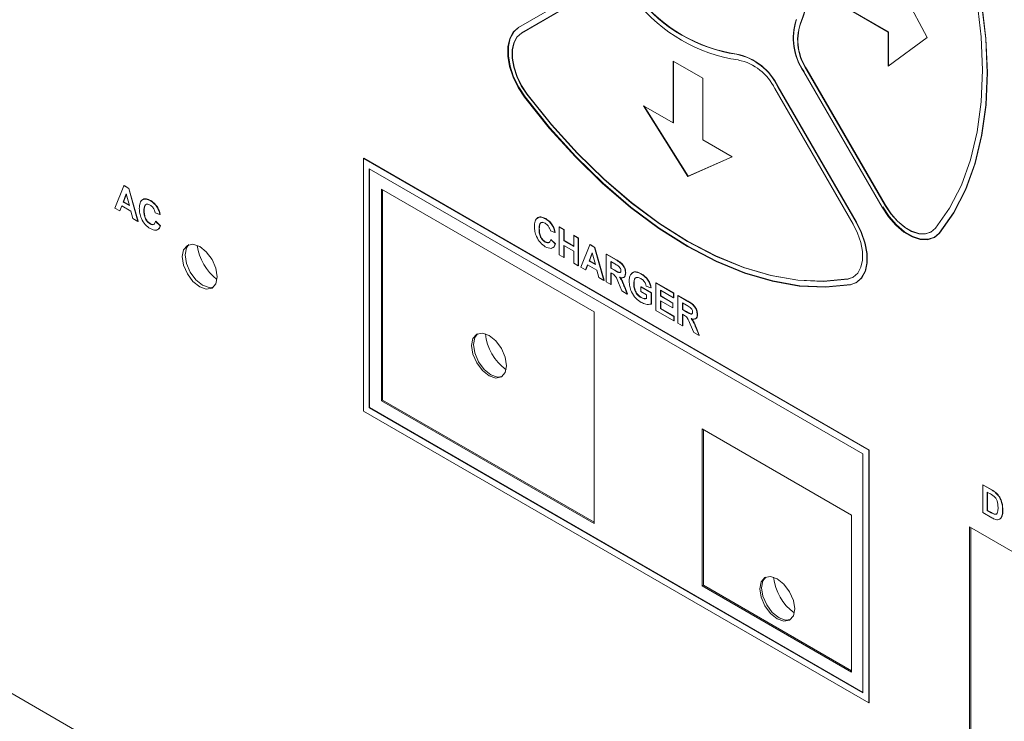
# Model space of a CAD drawing. Header units: inches. Extents: x 0 to 109, y 0 to 85.
# Tile 40 of 60: x 80.73 to 83.09, y 26.12 to 27.8. Entities that reach past the tile are written whole.
import ezdxf

# ---------------------------------------------------------------- set-up
doc = ezdxf.new("R2010")
doc.units = ezdxf.units.IN
doc.header["$MEASUREMENT"] = 0

msp = doc.modelspace()

# ---------------------------------------------------------------- linework, layer by layer
at = {"color": 7, "linetype": 'Continuous', "lineweight": 15, "ltscale": 5}
for p, q in [((82.9018, 27.7538), (82.8085, 27.9301)), ((82.1107, 27.8856), (81.9238, 27.7772)), ((82.1182, 27.8726), (81.9313, 27.7642)), ((82.1185, 27.8728), (81.932, 27.7646)), ((82.6812, 27.8403), (82.8085, 27.7668)), ((82.6819, 27.8407), (82.8092, 27.7672)), ((82.8092, 27.7672), (82.8085, 27.7668)), ((82.8085, 27.7668), (82.8085, 27.6852)), ((82.8085, 27.6852), (82.9018, 27.7538)), ((82.8092, 27.7672), (82.8092, 27.6857)), ((82.3648, 27.656), (82.2941, 27.6968)), ((82.2941, 27.6968), (82.2941, 27.5498)), ((82.2948, 27.6964), (82.2948, 27.5502)), ((82.3648, 27.509), (82.3648, 27.656)), ((82.6065, 27.6716), (82.7939, 27.3476)), ((82.614, 27.6759), (82.8013, 27.3519)), ((82.6147, 27.6763), (82.8021, 27.3523)), ((82.7244, 27.3073), (82.5371, 27.6313)), ((82.7319, 27.3117), (82.5446, 27.6356)), ((82.7326, 27.3121), (82.5453, 27.636)), ((82.2941, 27.5498), (82.2234, 27.5906)), ((82.2234, 27.5906), (82.3295, 27.4216)), ((82.2249, 27.5897), (82.3302, 27.422)), ((82.2948, 27.5502), (82.2941, 27.5498)), ((82.4356, 27.4682), (82.3648, 27.509)), ((81.5531, 27.4643), (81.5538, 27.4647)), ((82.7629, 26.7667), (81.5538, 27.4647)), ((82.3295, 27.4216), (82.4356, 27.4682)), ((82.3302, 27.422), (82.4355, 27.4682)), ((82.7622, 26.7663), (81.5531, 27.4643)), ((81.5531, 27.4643), (81.5531, 26.8601)), ((82.7481, 26.7581), (81.5672, 27.4398)), ((81.5672, 27.4398), (81.5672, 26.8682)), ((81.5679, 27.4394), (81.5679, 26.8686)), ((82.3302, 27.422), (82.3295, 27.4216)), ((80.9583, 27.3455), (80.98, 27.3991)), ((80.98, 27.3991), (80.9807, 27.3995)), ((80.98, 27.3991), (80.9916, 27.3924)), ((80.9807, 27.3995), (80.9923, 27.3928)), ((80.9858, 27.3796), (80.9783, 27.3602)), ((80.9861, 27.3788), (80.979, 27.3606)), ((80.9934, 27.3516), (80.9858, 27.3796)), ((80.9916, 27.3924), (80.9923, 27.3928)), ((80.9916, 27.3924), (81.0133, 27.3138)), ((80.9923, 27.3928), (81.014, 27.3142)), ((82.1053, 27.0973), (81.5962, 27.3912)), ((81.5962, 27.3912), (81.5962, 26.885)), ((81.599, 27.3896), (81.5991, 26.8866)), ((80.9749, 27.3512), (80.9701, 27.3388)), ((80.9753, 27.351), (80.9708, 27.3392)), ((80.9968, 27.3385), (80.9749, 27.3512)), ((80.9783, 27.3602), (80.979, 27.3606)), ((80.9783, 27.3602), (80.9934, 27.3516)), ((80.979, 27.3606), (80.9931, 27.3525)), ((81.0435, 27.3633), (81.0442, 27.3637)), ((81.0603, 27.3463), (81.0611, 27.3467)), ((80.9701, 27.3388), (80.9583, 27.3455)), ((80.9701, 27.3388), (80.9708, 27.3392)), ((81.0017, 27.3205), (80.9968, 27.3385)), ((81.028, 27.3392), (81.0287, 27.3396)), ((81.0661, 27.3307), (81.0551, 27.3345)), ((81.0661, 27.3307), (81.0668, 27.3311)), ((81.0133, 27.3138), (81.0017, 27.3205)), ((81.0133, 27.3138), (81.014, 27.3142)), ((81.0426, 27.3079), (81.0434, 27.3083)), ((81.0559, 27.3138), (81.0566, 27.3142)), ((81.0559, 27.3138), (81.0669, 27.3032)), ((81.0566, 27.3142), (81.0676, 27.3036)), ((81.0669, 27.3032), (81.0676, 27.3036)), ((81.9887, 27.3199), (81.9894, 27.3204)), ((82.0056, 27.303), (82.0063, 27.3034)), ((82.0216, 27.3001), (82.0223, 27.3005)), ((82.0216, 27.234), (82.0216, 27.3001)), ((82.0216, 27.3001), (82.0326, 27.2937)), ((82.0223, 27.3005), (82.0333, 27.2942)), ((81.9732, 27.2958), (81.9739, 27.2962)), ((82.0114, 27.2874), (82.0004, 27.2912)), ((82.0114, 27.2874), (82.0121, 27.2878)), ((82.0326, 27.2937), (82.0333, 27.2942)), ((82.0326, 27.2937), (82.0326, 27.2675)), ((82.0333, 27.2942), (82.0333, 27.2679)), ((82.0561, 27.2802), (82.0568, 27.2806)), ((82.0561, 27.2802), (82.0671, 27.2738)), ((82.0561, 27.2539), (82.0561, 27.2802)), ((82.0568, 27.2806), (82.0678, 27.2743)), ((82.9188, 27.2755), (82.9195, 27.2759)), ((82.9195, 27.2759), (82.9313, 27.286)), ((81.9879, 27.2645), (81.9886, 27.2649)), ((82.0011, 27.2705), (82.0018, 27.2709)), ((82.0011, 27.2705), (82.0121, 27.2599)), ((82.0018, 27.2709), (82.0128, 27.2603)), ((82.0121, 27.2599), (82.0128, 27.2603)), ((82.0326, 27.2675), (82.0333, 27.2679)), ((82.0326, 27.2675), (82.0561, 27.2539)), ((82.0561, 27.2429), (82.0326, 27.2565)), ((82.0326, 27.2565), (82.0326, 27.2277)), ((82.0333, 27.2679), (82.0561, 27.2548)), ((82.0333, 27.2561), (82.0333, 27.2281)), ((82.0671, 27.2738), (82.0678, 27.2743)), ((82.0671, 27.2738), (82.0671, 27.2078)), ((82.0678, 27.2743), (82.0678, 27.2082)), ((82.073, 27.2044), (82.0946, 27.258)), ((82.0946, 27.258), (82.0953, 27.2584)), ((82.0946, 27.258), (82.1062, 27.2513)), ((82.0953, 27.2584), (82.1069, 27.2517)), ((82.0326, 27.2277), (82.0216, 27.234)), ((82.0561, 27.2141), (82.0561, 27.2429)), ((82.1005, 27.2385), (82.093, 27.2191)), ((82.1007, 27.2377), (82.0937, 27.2195)), ((82.108, 27.2104), (82.1005, 27.2385)), ((82.1062, 27.2513), (82.1069, 27.2517)), ((82.1062, 27.2513), (82.128, 27.1727)), ((82.1069, 27.2517), (82.1287, 27.1731)), ((82.1338, 27.2353), (82.1345, 27.2357)), ((82.1338, 27.1693), (82.1338, 27.2353)), ((82.1338, 27.2353), (82.1578, 27.2215)), ((82.1345, 27.2357), (82.1585, 27.2219)), ((82.0326, 27.2277), (82.0333, 27.2281)), ((82.0671, 27.2078), (82.0561, 27.2141)), ((82.0671, 27.2078), (82.0678, 27.2082)), ((82.0895, 27.2101), (82.0847, 27.1976)), ((82.09, 27.2098), (82.0854, 27.198)), ((82.1115, 27.1974), (82.0895, 27.2101)), ((82.093, 27.2191), (82.0937, 27.2195)), ((82.093, 27.2191), (82.108, 27.2104)), ((82.0937, 27.2195), (82.1077, 27.2114)), ((82.1542, 27.2126), (82.1448, 27.218)), ((82.1448, 27.218), (82.1448, 27.2019)), ((82.1455, 27.2176), (82.1455, 27.2023)), ((82.0847, 27.1976), (82.073, 27.2044)), ((82.0847, 27.1976), (82.0854, 27.198)), ((82.1163, 27.1794), (82.1115, 27.1974)), ((82.1448, 27.2019), (82.1455, 27.2023)), ((82.1448, 27.2019), (82.1537, 27.1968)), ((82.1473, 27.1894), (82.1448, 27.1909)), ((82.1448, 27.1909), (82.1448, 27.1629)), ((82.1455, 27.2023), (82.1544, 27.1972)), ((82.1455, 27.1905), (82.1455, 27.1633)), ((82.18, 27.1904), (82.1807, 27.1908)), ((82.2033, 27.1928), (82.2041, 27.1932)), ((82.2169, 27.1882), (82.2176, 27.1886)), ((82.128, 27.1727), (82.1163, 27.1794)), ((82.128, 27.1727), (82.1287, 27.1731)), ((82.1448, 27.1629), (82.1338, 27.1693)), ((82.1448, 27.1629), (82.1455, 27.1633)), ((82.1716, 27.1475), (82.1634, 27.1672)), ((82.1998, 27.165), (82.2005, 27.1654)), ((82.2409, 27.1549), (82.2299, 27.1587)), ((82.2526, 27.1667), (82.2533, 27.1672)), ((82.2526, 27.1007), (82.2526, 27.1667)), ((82.2526, 27.1667), (82.2952, 27.1422)), ((82.2533, 27.1672), (82.2959, 27.1426)), ((82.7125, 27.1761), (82.7252, 27.1806)), ((82.7189, 27.1629), (82.7334, 27.168)), ((82.732, 27.1672), (82.7327, 27.1676)), ((82.1844, 27.1401), (82.1716, 27.1475)), ((82.1775, 27.1571), (82.1782, 27.1575)), ((82.1775, 27.1571), (82.1844, 27.1401)), ((82.1782, 27.1575), (82.1851, 27.1405)), ((82.1844, 27.1401), (82.1851, 27.1405)), ((82.2167, 27.157), (82.2174, 27.1574)), ((82.2167, 27.146), (82.2167, 27.157)), ((82.2167, 27.157), (82.2416, 27.1426)), ((82.2306, 27.1379), (82.2167, 27.146)), ((82.2174, 27.1574), (82.2423, 27.143)), ((82.2306, 27.1293), (82.2306, 27.1379)), ((82.2409, 27.1549), (82.2416, 27.1553)), ((82.2416, 27.1426), (82.2423, 27.143)), ((82.2416, 27.1426), (82.2416, 27.1161)), ((82.2423, 27.143), (82.2423, 27.1165)), ((82.2952, 27.1312), (82.2636, 27.1494)), ((82.2636, 27.1494), (82.2636, 27.135)), ((82.2636, 27.135), (82.2643, 27.1354)), ((82.2636, 27.135), (82.293, 27.1181)), ((82.2643, 27.149), (82.2643, 27.1354)), ((82.2643, 27.1354), (82.2937, 27.1185)), ((82.2952, 27.1422), (82.2959, 27.1426)), ((82.2952, 27.1422), (82.2952, 27.1312)), ((82.2959, 27.1426), (82.2959, 27.1316)), ((82.3054, 27.1363), (82.3061, 27.1367)), ((82.3054, 27.0702), (82.3054, 27.1363)), ((82.3054, 27.1363), (82.3294, 27.1224)), ((82.3061, 27.1367), (82.3301, 27.1228)), ((82.2167, 27.1316), (82.2174, 27.132)), ((82.2416, 27.1161), (82.2423, 27.1165)), ((82.293, 27.107), (82.2636, 27.124)), ((82.2636, 27.124), (82.2636, 27.1053)), ((82.2643, 27.1236), (82.2643, 27.1058)), ((82.293, 27.1181), (82.2937, 27.1185)), ((82.293, 27.1181), (82.293, 27.107)), ((82.2937, 27.1185), (82.2937, 27.1075)), ((82.2952, 27.1312), (82.2959, 27.1316)), ((82.3258, 27.1135), (82.3164, 27.1189)), ((82.3164, 27.1189), (82.3164, 27.1028)), ((82.3171, 27.1185), (82.3171, 27.1032)), ((82.1053, 26.5911), (82.1053, 27.0973)), ((82.2959, 27.0757), (82.2526, 27.1007)), ((82.2636, 27.1053), (82.2643, 27.1058)), ((82.2636, 27.1053), (82.2959, 27.0867)), ((82.2643, 27.1058), (82.2966, 27.0871)), ((82.293, 27.107), (82.2937, 27.1075)), ((82.3164, 27.1028), (82.3171, 27.1032)), ((82.3164, 27.1028), (82.3253, 27.0977)), ((82.3189, 27.0904), (82.3164, 27.0918)), ((82.3164, 27.0918), (82.3164, 27.0639)), ((82.3171, 27.1032), (82.326, 27.0981)), ((82.3171, 27.0914), (82.3171, 27.0643)), ((82.3516, 27.0913), (82.3523, 27.0917)), ((82.2959, 27.0867), (82.2966, 27.0871)), ((82.2959, 27.0867), (82.2959, 27.0757)), ((82.2959, 27.0757), (82.2966, 27.0761)), ((82.2966, 27.0871), (82.2966, 27.0761)), ((82.3164, 27.0639), (82.3054, 27.0702)), ((82.3164, 27.0639), (82.3171, 27.0643)), ((82.3432, 27.0484), (82.335, 27.0681)), ((82.356, 27.041), (82.3432, 27.0484)), ((82.3491, 27.0581), (82.3498, 27.0585)), ((82.3491, 27.0581), (82.356, 27.041)), ((82.3498, 27.0585), (82.3567, 27.0414)), ((82.356, 27.041), (82.3567, 27.0414)), ((81.5991, 26.8866), (81.5962, 26.885)), ((81.5962, 26.885), (82.1053, 26.5911)), ((81.5991, 26.8866), (82.1053, 26.5943)), ((81.5531, 26.8601), (82.7622, 26.162)), ((81.5672, 26.8682), (81.5679, 26.8686)), ((81.5672, 26.8682), (82.7481, 26.1865)), ((81.5679, 26.8686), (82.7481, 26.1874)), ((82.7205, 26.6116), (82.3634, 26.8177)), ((82.3634, 26.8177), (82.3634, 26.4421)), ((82.3663, 26.8161), (82.3663, 26.4437)), ((82.7481, 26.1865), (82.7481, 26.7581)), ((82.7622, 26.7663), (82.7629, 26.7667)), ((82.7622, 26.162), (82.7622, 26.7663)), ((82.7629, 26.1625), (82.7629, 26.7667)), ((83.0346, 26.6837), (83.0353, 26.6841)), ((83.0346, 26.6837), (83.0556, 26.6716)), ((83.0346, 26.6177), (83.0346, 26.6837)), ((83.0353, 26.6841), (83.0563, 26.672)), ((83.051, 26.6632), (83.0456, 26.6664)), ((83.0456, 26.6664), (83.0456, 26.6223)), ((83.0463, 26.6659), (83.0463, 26.6227)), ((83.0664, 26.6641), (83.0671, 26.6645)), ((83.0562, 26.6052), (83.0346, 26.6177)), ((83.0456, 26.6223), (83.0463, 26.6227)), ((83.0456, 26.6223), (83.0546, 26.6171)), ((83.0463, 26.6227), (83.0554, 26.6175)), ((83.0823, 26.6225), (83.083, 26.6229)), ((82.7205, 26.2359), (82.7205, 26.6116)), ((83.062, 26.6135), (83.0627, 26.6139)), ((83.0744, 26.6013), (83.0751, 26.6017)), ((83.0805, 26.6095), (83.0812, 26.6099)), ((83.4559, 26.3218), (83.0034, 26.583)), ((83.0034, 26.583), (83.0034, 26.0727)), ((83.0062, 26.5814), (83.0062, 26.0743)), ((82.3663, 26.4437), (82.3634, 26.4421)), ((82.3634, 26.4421), (82.7205, 26.2359)), ((82.3663, 26.4437), (82.7205, 26.2392)), ((80.3835, 26.3741), (84.2726, 24.129)), ((82.7622, 26.162), (82.7629, 26.1625))]:
    msp.add_line(p, q, dxfattribs=at)
at = {"color": 7, "linetype": 'Continuous', "lineweight": 15, "ltscale": 5, "flags": 128}
for points in [[(82.9217, 27.2974), (82.9555, 27.3454), (82.9837, 27.4001), (83.0058, 27.4611), (83.0217, 27.5277), (83.0313, 27.5994), (83.0345, 27.6756), (83.0312, 27.7554), (83.0214, 27.8383), (83.0054, 27.9234), (82.9831, 28.0099), (82.9548, 28.0971), (82.9209, 28.1842)], [(82.9306, 27.2856), (82.9649, 27.3343), (82.9935, 27.3899), (83.016, 27.4517), (83.0321, 27.5194), (83.0419, 27.5922), (83.0451, 27.6695), (83.0417, 27.7505), (83.0318, 27.8346), (83.0155, 27.921), (82.9929, 28.0088), (82.9643, 28.0973), (82.9298, 28.1857)], [(82.9313, 27.286), (82.9657, 27.3347), (82.9942, 27.3903), (83.0167, 27.4522), (83.0328, 27.5198), (83.0426, 27.5926), (83.0458, 27.6699), (83.0424, 27.7509), (83.0326, 27.835), (83.0162, 27.9214), (82.9936, 28.0092), (82.965, 28.0977), (82.9305, 28.1861)], [(82.9313, 27.286), (82.9657, 27.3347), (82.9942, 27.3903), (83.0167, 27.4522), (83.0328, 27.5198), (83.0426, 27.5926), (83.0458, 27.6699), (83.0424, 27.7509), (83.0326, 27.835), (83.0162, 27.9214), (82.9936, 28.0092), (82.965, 28.0977), (82.9305, 28.1861)], [(81.9238, 27.7772), (81.9115, 27.7665), (81.903, 27.751), (81.8986, 27.7315), (81.8985, 27.7088), (81.9027, 27.6842), (81.9111, 27.6589), (81.9232, 27.634), (81.9385, 27.6109)], [(81.9245, 27.7776), (81.9122, 27.767), (81.9037, 27.7515), (81.8993, 27.7319), (81.8992, 27.7093), (81.9034, 27.6846), (81.9118, 27.6593), (81.9239, 27.6344), (81.9392, 27.6113)], [(81.9252, 27.778), (81.9129, 27.7674), (81.9044, 27.7519), (81.9, 27.7323), (81.8999, 27.7097), (81.9041, 27.685), (81.9125, 27.6597), (81.9246, 27.6348), (81.9399, 27.6117)], [(81.9313, 27.7642), (81.9205, 27.7548), (81.913, 27.7412), (81.9091, 27.724), (81.909, 27.7041), (81.9128, 27.6824), (81.9201, 27.6601), (81.9308, 27.6382), (81.9442, 27.6178)], [(81.932, 27.7646), (81.9212, 27.7552), (81.9137, 27.7416), (81.9098, 27.7244), (81.9097, 27.7045), (81.9135, 27.6828), (81.9208, 27.6605), (81.9315, 27.6386), (81.9449, 27.6183)], [(81.9385, 27.6109), (81.9978, 27.5369), (82.0602, 27.4679), (82.125, 27.4046), (82.1917, 27.3474), (82.2596, 27.297), (82.3281, 27.2537), (82.3966, 27.218), (82.4645, 27.1902), (82.5312, 27.1706), (82.5959, 27.1593), (82.6582, 27.1565), (82.7175, 27.1621)], [(81.9392, 27.6113), (81.9985, 27.5373), (82.0609, 27.4683), (82.1257, 27.405), (82.1924, 27.3478), (82.2603, 27.2974), (82.3288, 27.2541), (82.3973, 27.2184), (82.4652, 27.1906), (82.5319, 27.171), (82.5966, 27.1597), (82.6589, 27.1569), (82.7182, 27.1625)], [(81.9399, 27.6117), (81.9992, 27.5377), (82.0616, 27.4687), (82.1264, 27.4054), (82.1931, 27.3482), (82.261, 27.2978), (82.3295, 27.2545), (82.398, 27.2188), (82.4659, 27.191), (82.5326, 27.1714), (82.5973, 27.1601), (82.6597, 27.1573), (82.7189, 27.1629)], [(81.9442, 27.6178), (82.0027, 27.545), (82.0641, 27.477), (82.128, 27.4146), (82.1937, 27.3583), (82.2606, 27.3086), (82.3281, 27.266), (82.3956, 27.2308), (82.4625, 27.2034), (82.5281, 27.1841), (82.592, 27.173), (82.6533, 27.1701), (82.7118, 27.1757)], [(81.9449, 27.6183), (82.0034, 27.5454), (82.0649, 27.4774), (82.1287, 27.415), (82.1944, 27.3587), (82.2613, 27.309), (82.3288, 27.2664), (82.3963, 27.2312), (82.4632, 27.2038), (82.5288, 27.1845), (82.5927, 27.1734), (82.6541, 27.1706), (82.7125, 27.1761)], [(82.7939, 27.3476), (82.8092, 27.3246), (82.8269, 27.3045), (82.8461, 27.2883), (82.8657, 27.2769), (82.8849, 27.2707), (82.9027, 27.2701), (82.9182, 27.2752), (82.9306, 27.2856)], [(82.7946, 27.348), (82.8099, 27.325), (82.8276, 27.3049), (82.8468, 27.2887), (82.8664, 27.2773), (82.8856, 27.2711), (82.9034, 27.2705), (82.9189, 27.2756), (82.9313, 27.286)], [(82.7953, 27.3484), (82.8106, 27.3254), (82.8283, 27.3053), (82.8475, 27.2891), (82.8671, 27.2777), (82.8863, 27.2715), (82.9041, 27.271), (82.9196, 27.276), (82.9202, 27.2764)], [(82.8013, 27.3519), (82.8149, 27.3317), (82.8304, 27.314), (82.8473, 27.2998), (82.8646, 27.2897), (82.8815, 27.2843), (82.8971, 27.2838), (82.9107, 27.2882), (82.9217, 27.2974)], [(82.8021, 27.3523), (82.8156, 27.3321), (82.8311, 27.3144), (82.848, 27.3002), (82.8653, 27.2901), (82.8822, 27.2847), (82.8978, 27.2842), (82.9114, 27.2886), (82.912, 27.2889)], [(82.7118, 27.1757), (82.7251, 27.1806), (82.7358, 27.1902), (82.7431, 27.2041), (82.7468, 27.2214), (82.7467, 27.2415), (82.7428, 27.2632), (82.7352, 27.2855), (82.7244, 27.3073)], [(82.7175, 27.1621), (82.7327, 27.1677), (82.7448, 27.1786), (82.7532, 27.1943), (82.7574, 27.214), (82.7573, 27.2368), (82.7528, 27.2615), (82.7442, 27.2869), (82.7319, 27.3117)], [(82.7182, 27.1625), (82.7334, 27.1681), (82.7455, 27.179), (82.7539, 27.1947), (82.7581, 27.2145), (82.758, 27.2372), (82.7535, 27.2619), (82.7449, 27.2873), (82.7326, 27.3121)], [(82.7327, 27.1676), (82.7334, 27.1681), (82.7455, 27.179), (82.7539, 27.1947), (82.7581, 27.2145), (82.758, 27.2372), (82.7535, 27.2619), (82.7449, 27.2873), (82.7326, 27.3121)], [(81.2031, 27.1813), (81.1999, 27.2016), (81.1909, 27.2225), (81.1773, 27.2407), (81.1614, 27.2536), (81.1454, 27.2592), (81.1319, 27.2565), (81.1228, 27.2461), (81.1196, 27.2295), (81.1228, 27.2092), (81.1319, 27.1884), (81.1454, 27.1701), (81.1614, 27.1572), (81.1773, 27.1517), (81.1909, 27.1543), (81.1999, 27.1647), (81.2031, 27.1813)], [(81.1942, 27.1567), (81.1844, 27.1558), (81.1684, 27.1613), (81.1525, 27.1742), (81.1389, 27.1925), (81.1299, 27.2133), (81.1267, 27.2336), (81.1299, 27.2502), (81.1356, 27.2582)], [(81.8953, 26.9687), (81.8922, 26.9521), (81.8831, 26.9417), (81.8696, 26.9391), (81.8536, 26.9446), (81.8376, 26.9575), (81.8241, 26.9758), (81.8151, 26.9966), (81.8119, 27.0169), (81.8151, 27.0335), (81.8241, 27.0439), (81.8376, 27.0465), (81.8536, 27.041), (81.8696, 27.0281), (81.8831, 27.0098), (81.8922, 26.989), (81.8953, 26.9687)], [(81.8851, 26.943), (81.8738, 26.9415), (81.8579, 26.9471), (81.8419, 26.9599), (81.8284, 26.9782), (81.8193, 26.9991), (81.8161, 27.0193), (81.8193, 27.0359), (81.8263, 27.045)], [(82.5013, 26.4352), (82.5045, 26.4149), (82.5135, 26.394), (82.5271, 26.3758), (82.543, 26.3629), (82.559, 26.3573), (82.5725, 26.36), (82.5816, 26.3704), (82.5848, 26.387), (82.5816, 26.4073), (82.5725, 26.4281), (82.559, 26.4464), (82.543, 26.4592), (82.5271, 26.4648), (82.5135, 26.4622), (82.5045, 26.4518), (82.5013, 26.4352)], [(82.5746, 26.3613), (82.5632, 26.3598), (82.5473, 26.3653), (82.5313, 26.3782), (82.5178, 26.3965), (82.5087, 26.4173), (82.5056, 26.4376), (82.5087, 26.4542), (82.5157, 26.4633)]]:
    msp.add_lwpolyline(points, dxfattribs=at)
at = {"color": 7, "linetype": 'Continuous', "lineweight": 15, "ltscale": 25}
for centre, radius, start, end in [((82.2365, 27.9267), 0.3881, 338.6828, 21.4213), ((82.2372, 27.9271), 0.3881, 338.6828, 21.4213), ((82.501, 28.0824), 0.373, 218.638, 261.4716), ((82.5017, 28.0828), 0.373, 218.638, 261.4716), ((82.5074, 28.0824), 0.3868, 218.638, 261.4716), ((82.7233, 27.7522), 0.1419, 161.924, 214.6277), ((82.724, 27.7526), 0.1419, 161.924, 214.6277), ((82.7168, 27.7469), 0.1249, 161.924, 214.6277), ((82.7175, 27.7473), 0.1249, 161.924, 214.6277), ((82.4167, 27.5749), 0.1416, 25.4152, 78.2132), ((82.4175, 27.5753), 0.1416, 25.4152, 78.2132), ((82.4246, 27.5778), 0.1246, 25.4152, 78.2132), ((81.2778, 27.2726), 0.1231, 187.5813, 232.4148), ((81.9662, 27.0578), 0.122, 186.0472, 233.9447), ((82.6556, 26.4761), 0.122, 186.0443, 233.9449)]:
    msp.add_arc(centre, radius, start, end, dxfattribs=at)
at = {"color": 7, "linetype": 'Continuous', "lineweight": 15, "ltscale": 5}
for points, knots in [([(81.017, 27.3445), (81.0173, 27.3492), (81.0178, 27.3586), (81.0242, 27.3668), (81.0336, 27.3681), (81.0402, 27.3649), (81.0435, 27.3633)], [0, 0, 0, 0, 0.280688, 0.559622, 0.779535, 1, 1, 1, 1]), ([(81.0239, 27.3637), (81.0246, 27.3647), (81.0269, 27.3682), (81.0345, 27.3683), (81.0409, 27.3652), (81.0442, 27.3637)], [0, 0, 0, 0, 0.173802, 0.586384, 1, 1, 1, 1]), ([(81.0427, 27.3527), (81.041, 27.3535), (81.0376, 27.3552), (81.0331, 27.3547), (81.0285, 27.3504), (81.0282, 27.3438), (81.028, 27.3392)], [0, 0, 0, 0, 0.18715, 0.37398, 0.560738, 1, 1, 1, 1]), ([(81.036, 27.3549), (81.0353, 27.3549), (81.0331, 27.3549), (81.0292, 27.3506), (81.0289, 27.3441), (81.0287, 27.3396)], [0, 0, 0, 0, 0.11891, 0.3817614, 1, 1, 1, 1]), ([(81.0551, 27.3345), (81.0546, 27.3366), (81.0536, 27.3407), (81.0502, 27.3462), (81.0465, 27.3503), (81.044, 27.3519), (81.0427, 27.3527)], [0, 0, 0, 0, 0.27983, 0.559275, 0.779493, 1, 1, 1, 1]), ([(81.0435, 27.3633), (81.047, 27.361), (81.0533, 27.3568), (81.0582, 27.3495), (81.0603, 27.3463)], [0, 0, 0, 0, 0.559913, 1, 1, 1, 1]), ([(81.0442, 27.3637), (81.0477, 27.3614), (81.054, 27.3572), (81.0589, 27.3499), (81.0611, 27.3467)], [0, 0, 0, 0, 0.559913, 1, 1, 1, 1]), ([(81.0611, 27.3467), (81.0625, 27.3438), (81.0651, 27.3386), (81.0663, 27.3334), (81.0668, 27.3311)], [0, 0, 0, 0, 0.55896, 1, 1, 1, 1]), ([(81.0431, 27.2966), (81.039, 27.2995), (81.0308, 27.3052), (81.0219, 27.3195), (81.0175, 27.3332), (81.0172, 27.3407), (81.017, 27.3445)], [0, 0, 0, 0, 0.279571, 0.558708, 0.779053, 1, 1, 1, 1]), ([(81.028, 27.3392), (81.0281, 27.3361), (81.0283, 27.33), (81.0309, 27.3203), (81.0365, 27.3121), (81.0406, 27.3093), (81.0426, 27.3079)], [0, 0, 0, 0, 0.281346, 0.560537, 0.780083, 1, 1, 1, 1]), ([(81.0287, 27.3396), (81.0288, 27.3365), (81.029, 27.3304), (81.0316, 27.3208), (81.0372, 27.3126), (81.0413, 27.3097), (81.0434, 27.3083)], [0, 0, 0, 0, 0.281346, 0.560537, 0.780083, 1, 1, 1, 1]), ([(81.0603, 27.3463), (81.0618, 27.3434), (81.0644, 27.3382), (81.0656, 27.333), (81.0661, 27.3307)], [0, 0, 0, 0, 0.55896, 1, 1, 1, 1]), ([(81.9622, 27.3012), (81.9625, 27.3059), (81.963, 27.3153), (81.9694, 27.3235), (81.9788, 27.3248), (81.9854, 27.3215), (81.9887, 27.3199)], [0, 0, 0, 0, 0.280688, 0.559622, 0.779535, 1, 1, 1, 1]), ([(81.9692, 27.3204), (81.9698, 27.3214), (81.9721, 27.3248), (81.9797, 27.325), (81.9862, 27.3219), (81.9894, 27.3204)], [0, 0, 0, 0, 0.173802, 0.586384, 1, 1, 1, 1]), ([(81.0426, 27.3079), (81.0444, 27.307), (81.048, 27.3054), (81.0535, 27.3068), (81.055, 27.3112), (81.0559, 27.3138)], [0, 0, 0, 0, 0.280473, 0.560455, 1, 1, 1, 1]), ([(81.0669, 27.3032), (81.0658, 27.3005), (81.0638, 27.2952), (81.0557, 27.2908), (81.0479, 27.2944), (81.0431, 27.2966)], [0, 0, 0, 0, 0.281276, 0.561399, 1, 1, 1, 1]), ([(81.0434, 27.3083), (81.0451, 27.3075), (81.0486, 27.306), (81.0523, 27.3062), (81.0532, 27.3078), (81.0532, 27.308)], [0, 0, 0, 0, 0.471918, 0.943008, 1, 1, 1, 1]), ([(81.0676, 27.3036), (81.0666, 27.3008), (81.0649, 27.2957), (81.0606, 27.2942), (81.0586, 27.2936)], [0, 0, 0, 0, 0.553337, 1, 1, 1, 1]), ([(81.9883, 27.2533), (81.9842, 27.2561), (81.9761, 27.2619), (81.9671, 27.2762), (81.9628, 27.2898), (81.9624, 27.2974), (81.9622, 27.3012)], [0, 0, 0, 0, 0.2795713, 0.5587081, 0.7790526, 1, 1, 1, 1]), ([(81.9879, 27.3094), (81.9862, 27.3102), (81.9828, 27.3119), (81.9783, 27.3114), (81.9737, 27.3071), (81.9734, 27.3005), (81.9732, 27.2958)], [0, 0, 0, 0, 0.18715, 0.37398, 0.560738, 1, 1, 1, 1]), ([(81.9812, 27.3116), (81.9805, 27.3116), (81.9783, 27.3115), (81.9745, 27.3073), (81.9742, 27.3008), (81.9739, 27.2962)], [0, 0, 0, 0, 0.11891, 0.381761, 1, 1, 1, 1]), ([(82.0004, 27.2912), (81.9999, 27.2932), (81.9988, 27.2973), (81.9955, 27.3028), (81.9917, 27.307), (81.9892, 27.3086), (81.9879, 27.3094)], [0, 0, 0, 0, 0.27983, 0.559275, 0.779493, 1, 1, 1, 1]), ([(81.9887, 27.3199), (81.9922, 27.3176), (81.9985, 27.3135), (82.0034, 27.3062), (82.0056, 27.303)], [0, 0, 0, 0, 0.559913, 1, 1, 1, 1]), ([(81.9894, 27.3204), (81.9929, 27.318), (81.9992, 27.3139), (82.0041, 27.3066), (82.0063, 27.3034)], [0, 0, 0, 0, 0.5599132, 1, 1, 1, 1]), ([(82.0056, 27.303), (82.007, 27.3001), (82.0096, 27.2949), (82.0108, 27.2897), (82.0114, 27.2874)], [0, 0, 0, 0, 0.55896, 1, 1, 1, 1]), ([(82.0063, 27.3034), (82.0077, 27.3005), (82.0103, 27.2953), (82.0115, 27.2901), (82.0121, 27.2878)], [0, 0, 0, 0, 0.55896, 1, 1, 1, 1]), ([(81.9732, 27.2958), (81.9733, 27.2928), (81.9735, 27.2867), (81.9761, 27.277), (81.9817, 27.2688), (81.9858, 27.266), (81.9879, 27.2645)], [0, 0, 0, 0, 0.281346, 0.560537, 0.780083, 1, 1, 1, 1]), ([(81.9739, 27.2962), (81.974, 27.2932), (81.9742, 27.2871), (81.9768, 27.2774), (81.9824, 27.2692), (81.9865, 27.2664), (81.9886, 27.2649)], [0, 0, 0, 0, 0.281346, 0.560537, 0.780083, 1, 1, 1, 1]), ([(81.9879, 27.2645), (81.9897, 27.2637), (81.9933, 27.262), (81.9987, 27.2635), (82.0002, 27.2678), (82.0011, 27.2705)], [0, 0, 0, 0, 0.2804733, 0.5604546, 1, 1, 1, 1]), ([(82.0121, 27.2599), (82.0111, 27.2572), (82.009, 27.2518), (82.0009, 27.2475), (81.9931, 27.2511), (81.9883, 27.2533)], [0, 0, 0, 0, 0.281276, 0.561399, 1, 1, 1, 1]), ([(81.9886, 27.2649), (81.9903, 27.2642), (81.9938, 27.2626), (81.9976, 27.2629), (81.9984, 27.2645), (81.9985, 27.2647)], [0, 0, 0, 0, 0.471918, 0.943008, 1, 1, 1, 1]), ([(82.0128, 27.2603), (82.0118, 27.2575), (82.0101, 27.2524), (82.0058, 27.2509), (82.0039, 27.2502)], [0, 0, 0, 0, 0.553337, 1, 1, 1, 1]), ([(82.1629, 27.2073), (82.1613, 27.2083), (82.1584, 27.2102), (82.1555, 27.2118), (82.1542, 27.2126)], [0, 0, 0, 0, 0.559921, 1, 1, 1, 1]), ([(82.1578, 27.2215), (82.1604, 27.2199), (82.1656, 27.2168), (82.1722, 27.2114), (82.1763, 27.2052), (82.1792, 27.1984), (82.1797, 27.1936), (82.18, 27.1904)], [0, 0, 0, 0, 0.251138, 0.500538, 0.625743, 0.751054, 1, 1, 1, 1]), ([(82.1585, 27.2219), (82.1611, 27.2203), (82.1663, 27.2172), (82.1729, 27.2118), (82.177, 27.2056), (82.18, 27.1988), (82.1804, 27.194), (82.1807, 27.1908)], [0, 0, 0, 0, 0.251138, 0.500538, 0.625743, 0.751054, 1, 1, 1, 1]), ([(82.169, 27.1961), (82.169, 27.1972), (82.1688, 27.1995), (82.1667, 27.2039), (82.1644, 27.206), (82.1629, 27.2073)], [0, 0, 0, 0, 0.281084, 0.561281, 1, 1, 1, 1]), ([(82.1634, 27.1672), (82.1614, 27.1724), (82.1585, 27.1796), (82.1519, 27.1868), (82.1488, 27.1886), (82.1473, 27.1894)], [0, 0, 0, 0, 0.560986, 0.779305, 1, 1, 1, 1]), ([(82.1537, 27.1968), (82.1569, 27.1948), (82.161, 27.1923), (82.1657, 27.191), (82.1676, 27.1916), (82.1689, 27.1934), (82.169, 27.1952), (82.169, 27.1961)], [0, 0, 0, 0, 0.500908, 0.625718, 0.750365, 0.875021, 1, 1, 1, 1]), ([(82.1544, 27.1972), (82.1577, 27.1951), (82.1617, 27.1926), (82.1664, 27.1915), (82.1679, 27.1917), (82.1684, 27.1924), (82.1685, 27.1925)], [0, 0, 0, 0, 0.6472515, 0.8085255, 0.9695891, 1, 1, 1, 1]), ([(82.18, 27.1904), (82.1798, 27.1879), (82.1795, 27.183), (82.1757, 27.1792), (82.1708, 27.1787), (82.1674, 27.1799), (82.1657, 27.1805)], [0, 0, 0, 0, 0.279943, 0.558974, 0.779184, 1, 1, 1, 1]), ([(82.1807, 27.1908), (82.1805, 27.1884), (82.1801, 27.1835), (82.1771, 27.1799), (82.1745, 27.1798), (82.1738, 27.1797)], [0, 0, 0, 0, 0.425219, 0.849051, 1, 1, 1, 1]), ([(82.1888, 27.1708), (82.189, 27.1741), (82.1894, 27.1807), (82.1926, 27.1878), (82.1974, 27.192), (82.2013, 27.1925), (82.2033, 27.1928)], [0, 0, 0, 0, 0.280146, 0.55998, 0.779944, 1, 1, 1, 1]), ([(82.1956, 27.1896), (82.1964, 27.1905), (82.1987, 27.1927), (82.202, 27.193), (82.2041, 27.1932)], [0, 0, 0, 0, 0.383693, 1, 1, 1, 1]), ([(82.2033, 27.1928), (82.2058, 27.1925), (82.2101, 27.1919), (82.2148, 27.1894), (82.2169, 27.1882)], [0, 0, 0, 0, 0.559238, 1, 1, 1, 1]), ([(82.2041, 27.1932), (82.2065, 27.1929), (82.2108, 27.1923), (82.2155, 27.1898), (82.2176, 27.1886)], [0, 0, 0, 0, 0.559238, 1, 1, 1, 1]), ([(82.2169, 27.1882), (82.2199, 27.1863), (82.2259, 27.1825), (82.2337, 27.1738), (82.2389, 27.1639), (82.2402, 27.1579), (82.2409, 27.1549)], [0, 0, 0, 0, 0.280674, 0.55986, 0.779759, 1, 1, 1, 1]), ([(82.2176, 27.1886), (82.2206, 27.1867), (82.2266, 27.183), (82.2344, 27.1742), (82.2396, 27.1643), (82.2409, 27.1583), (82.2416, 27.1553)], [0, 0, 0, 0, 0.280674, 0.55986, 0.779759, 1, 1, 1, 1]), ([(82.1657, 27.1805), (82.1674, 27.178), (82.1703, 27.174), (82.1732, 27.1678), (82.1754, 27.1625), (82.1768, 27.1589), (82.1775, 27.1571)], [0, 0, 0, 0, 0.339561, 0.559573, 0.779778, 1, 1, 1, 1]), ([(82.1664, 27.1809), (82.1681, 27.1784), (82.171, 27.1744), (82.1739, 27.1682), (82.1762, 27.1629), (82.1775, 27.1593), (82.1782, 27.1575)], [0, 0, 0, 0, 0.339561, 0.559573, 0.779778, 1, 1, 1, 1]), ([(82.2175, 27.1201), (82.2131, 27.1231), (82.2044, 27.129), (82.1944, 27.1439), (82.1896, 27.1585), (82.1891, 27.1667), (82.1888, 27.1708)], [0, 0, 0, 0, 0.280091, 0.5587484, 0.7791912, 1, 1, 1, 1]), ([(82.2167, 27.1773), (82.214, 27.1786), (82.2085, 27.1811), (82.2026, 27.1784), (82.2001, 27.1722), (82.1999, 27.1674), (82.1998, 27.165)], [0, 0, 0, 0, 0.279802, 0.558331, 0.778826, 1, 1, 1, 1]), ([(82.1998, 27.165), (82.2, 27.1616), (82.2002, 27.155), (82.2039, 27.1446), (82.2101, 27.1361), (82.2145, 27.1331), (82.2167, 27.1316)], [0, 0, 0, 0, 0.281036, 0.560006, 0.779769, 1, 1, 1, 1]), ([(82.2082, 27.1799), (82.2065, 27.1794), (82.2029, 27.1786), (82.2009, 27.1725), (82.2006, 27.1678), (82.2005, 27.1654)], [0, 0, 0, 0, 0.330383, 0.664676, 1, 1, 1, 1]), ([(82.2005, 27.1654), (82.2007, 27.162), (82.2009, 27.1554), (82.2046, 27.145), (82.2108, 27.1365), (82.2152, 27.1335), (82.2174, 27.132)], [0, 0, 0, 0, 0.281036, 0.560006, 0.779769, 1, 1, 1, 1]), ([(82.2299, 27.1587), (82.2293, 27.1608), (82.2281, 27.1651), (82.2246, 27.1707), (82.2206, 27.1748), (82.218, 27.1765), (82.2167, 27.1773)], [0, 0, 0, 0, 0.279821, 0.559279, 0.779466, 1, 1, 1, 1]), ([(82.2167, 27.1316), (82.2195, 27.1304), (82.2245, 27.1282), (82.2288, 27.129), (82.2306, 27.1293)], [0, 0, 0, 0, 0.559098, 1, 1, 1, 1]), ([(82.2174, 27.132), (82.2202, 27.1308), (82.2253, 27.1286), (82.2295, 27.1294), (82.2313, 27.1297)], [0, 0, 0, 0, 0.559098, 1, 1, 1, 1]), ([(82.2416, 27.1161), (82.2375, 27.1153), (82.2301, 27.114), (82.2213, 27.1183), (82.2175, 27.1201)], [0, 0, 0, 0, 0.558963, 1, 1, 1, 1]), ([(82.3345, 27.1082), (82.3329, 27.1093), (82.33, 27.1111), (82.3271, 27.1128), (82.3258, 27.1135)], [0, 0, 0, 0, 0.559921, 1, 1, 1, 1]), ([(82.3294, 27.1224), (82.332, 27.1209), (82.3372, 27.1178), (82.3438, 27.1124), (82.3479, 27.1061), (82.3508, 27.0993), (82.3513, 27.0945), (82.3516, 27.0913)], [0, 0, 0, 0, 0.251138, 0.500538, 0.625743, 0.751054, 1, 1, 1, 1]), ([(82.3301, 27.1228), (82.3327, 27.1213), (82.3379, 27.1182), (82.3445, 27.1128), (82.3486, 27.1065), (82.3516, 27.0997), (82.352, 27.0949), (82.3523, 27.0917)], [0, 0, 0, 0, 0.251138, 0.500538, 0.625743, 0.751054, 1, 1, 1, 1]), ([(82.335, 27.0681), (82.333, 27.0733), (82.3301, 27.0805), (82.3235, 27.0878), (82.3204, 27.0895), (82.3189, 27.0904)], [0, 0, 0, 0, 0.560986, 0.779305, 1, 1, 1, 1]), ([(82.3253, 27.0977), (82.3285, 27.0957), (82.3326, 27.0932), (82.3373, 27.0919), (82.3392, 27.0926), (82.3405, 27.0943), (82.3406, 27.0962), (82.3406, 27.0971)], [0, 0, 0, 0, 0.500908, 0.625718, 0.750365, 0.875021, 1, 1, 1, 1]), ([(82.326, 27.0981), (82.3293, 27.0961), (82.3333, 27.0935), (82.338, 27.0924), (82.3395, 27.0926), (82.34, 27.0934), (82.34, 27.0935)], [0, 0, 0, 0, 0.647251, 0.808526, 0.969589, 1, 1, 1, 1]), ([(82.3406, 27.0971), (82.3405, 27.0982), (82.3404, 27.1004), (82.3383, 27.1049), (82.336, 27.107), (82.3345, 27.1082)], [0, 0, 0, 0, 0.281084, 0.561281, 1, 1, 1, 1]), ([(82.3516, 27.0913), (82.3514, 27.0889), (82.3511, 27.084), (82.3473, 27.0801), (82.3424, 27.0797), (82.339, 27.0808), (82.3373, 27.0814)], [0, 0, 0, 0, 0.279943, 0.558974, 0.779184, 1, 1, 1, 1]), ([(82.3523, 27.0917), (82.3521, 27.0893), (82.3517, 27.0845), (82.3487, 27.0808), (82.3461, 27.0807), (82.3454, 27.0807)], [0, 0, 0, 0, 0.425219, 0.849051, 1, 1, 1, 1]), ([(82.3373, 27.0814), (82.339, 27.079), (82.3419, 27.0749), (82.3448, 27.0687), (82.347, 27.0634), (82.3484, 27.0599), (82.3491, 27.0581)], [0, 0, 0, 0, 0.339561, 0.559573, 0.779778, 1, 1, 1, 1]), ([(82.338, 27.0818), (82.3397, 27.0794), (82.3426, 27.0754), (82.3455, 27.0691), (82.3478, 27.0638), (82.3491, 27.0603), (82.3498, 27.0585)], [0, 0, 0, 0, 0.339561, 0.5595734, 0.7797778, 1, 1, 1, 1]), ([(83.0556, 26.6716), (83.0576, 26.6704), (83.0613, 26.6683), (83.0648, 26.6654), (83.0664, 26.6641)], [0, 0, 0, 0, 0.560238, 1, 1, 1, 1]), ([(83.0563, 26.672), (83.0583, 26.6708), (83.062, 26.6687), (83.0655, 26.6658), (83.0671, 26.6645)], [0, 0, 0, 0, 0.560238, 1, 1, 1, 1]), ([(83.0664, 26.6641), (83.0694, 26.6608), (83.0753, 26.6541), (83.0814, 26.6385), (83.082, 26.6286), (83.0823, 26.6225)], [0, 0, 0, 0, 0.279072, 0.559338, 1, 1, 1, 1]), ([(83.0671, 26.6645), (83.0701, 26.6612), (83.076, 26.6545), (83.0821, 26.6389), (83.0827, 26.629), (83.083, 26.6229)], [0, 0, 0, 0, 0.279072, 0.559338, 1, 1, 1, 1]), ([(83.061, 26.6568), (83.0591, 26.6581), (83.0558, 26.6605), (83.0525, 26.6624), (83.051, 26.6632)], [0, 0, 0, 0, 0.559753, 1, 1, 1, 1]), ([(83.0713, 26.6295), (83.0712, 26.6347), (83.071, 26.6419), (83.0659, 26.6522), (83.0626, 26.6553), (83.061, 26.6568)], [0, 0, 0, 0, 0.559429, 0.779516, 1, 1, 1, 1]), ([(83.0546, 26.6171), (83.056, 26.6163), (83.0585, 26.6149), (83.0609, 26.6139), (83.062, 26.6135)], [0, 0, 0, 0, 0.560216, 1, 1, 1, 1]), ([(83.0554, 26.6175), (83.0567, 26.6167), (83.0592, 26.6153), (83.0616, 26.6143), (83.0627, 26.6139)], [0, 0, 0, 0, 0.560216, 1, 1, 1, 1]), ([(83.062, 26.6135), (83.064, 26.6132), (83.0681, 26.6127), (83.071, 26.6197), (83.0712, 26.6258), (83.0713, 26.6295)], [0, 0, 0, 0, 0.2781916, 0.558019, 1, 1, 1, 1]), ([(83.0823, 26.6225), (83.0822, 26.6199), (83.0821, 26.6152), (83.081, 26.6112), (83.0805, 26.6095)], [0, 0, 0, 0, 0.56008, 1, 1, 1, 1]), ([(83.083, 26.6229), (83.0829, 26.6203), (83.0828, 26.6156), (83.0817, 26.6116), (83.0812, 26.6099)], [0, 0, 0, 0, 0.56008, 1, 1, 1, 1]), ([(83.0664, 26.6007), (83.0645, 26.6013), (83.0611, 26.6024), (83.0577, 26.6043), (83.0562, 26.6052)], [0, 0, 0, 0, 0.559579, 1, 1, 1, 1]), ([(83.0627, 26.6139), (83.0649, 26.6134), (83.0675, 26.6127), (83.0686, 26.6148), (83.0687, 26.6152)], [0, 0, 0, 0, 0.831228, 1, 1, 1, 1]), ([(83.0744, 26.6013), (83.0731, 26.6009), (83.0706, 26.6), (83.0677, 26.6005), (83.0664, 26.6007)], [0, 0, 0, 0, 0.559443, 1, 1, 1, 1]), ([(83.0805, 26.6095), (83.0797, 26.6075), (83.0782, 26.6041), (83.0756, 26.6022), (83.0744, 26.6013)], [0, 0, 0, 0, 0.560007, 1, 1, 1, 1]), ([(83.0812, 26.6099), (83.0804, 26.608), (83.079, 26.6045), (83.0763, 26.6026), (83.0751, 26.6017)], [0, 0, 0, 0, 0.560007, 1, 1, 1, 1])]:
    msp.add_open_spline(points, degree=3, knots=knots, dxfattribs=at)

doc.saveas('drawing.dxf')
